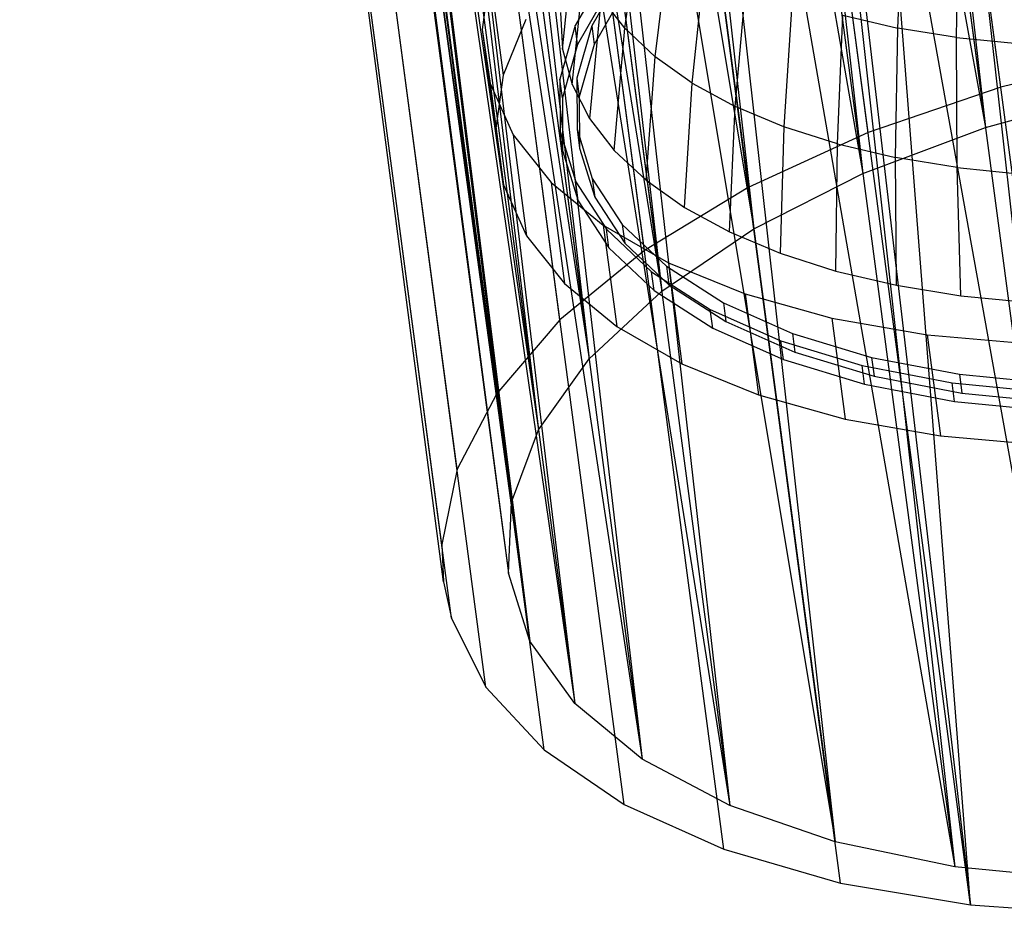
# Model space of a CAD drawing. Extents: x -23.4 to 23.6, y 0.3 to 4.
# Tile 1 of 189: x -23.4 to -22.5, y 0.3 to 1.1. Entities that reach past the tile are written whole.
import ezdxf

# ---------------------------------------------------------------- set-up
doc = ezdxf.new("R2010")
doc.units = 0
doc.header["$MEASUREMENT"] = 0
doc.layers.get('0').update_dxf_attribs({"color": 13, "linetype": 'CONTINUOUS'})

# ---------------------------------------------------------------- blocks, each defined once
blk = doc.blocks.new('FOURTY_V_PM_STL')
at = {"color": 0}
for p, q in [((-22.48815, 1.01971, -3.83189), (-22.86892, 3.8927, -2.15866)), ((-22.48815, 1.01971, -3.83189), (-22.86892, 3.8927, -2.15866)), ((-22.60773, 0.97874, -3.78877), (-22.9885, 3.85174, -2.11554)), ((-22.60773, 0.97874, -3.78877), (-22.9885, 3.85174, -2.11554)), ((-22.71587, 0.92909, -3.72813), (-23.09663, 3.80209, -2.0549)), ((-22.71587, 0.92909, -3.72813), (-23.09663, 3.80209, -2.0549)), ((-22.80945, 0.87219, -3.65171), (-23.19022, 3.74518, -1.97848)), ((-22.80945, 0.87219, -3.65171), (-23.19022, 3.74518, -1.97848)), ((-22.8858, 0.80966, -3.56172), (-23.26657, 3.68265, -1.8885)), ((-22.8858, 0.80966, -3.56172), (-23.26657, 3.68265, -1.8885)), ((-22.94271, 0.74331, -3.46075), (-23.32348, 3.6163, -1.78752)), ((-22.94271, 0.74331, -3.46075), (-23.32348, 3.6163, -1.78752)), ((-22.97854, 0.67505, -3.3517), (-23.35931, 3.54804, -1.67847)), ((-22.97854, 0.67505, -3.3517), (-23.35931, 3.54804, -1.67847)), ((-22.99227, 0.60684, -3.2377), (-23.37304, 3.47983, -1.56447)), ((-22.99227, 0.60684, -3.2377), (-23.37304, 3.47983, -1.56447)), ((-22.9907, 0.57337, -3.17987), (-23.37304, 3.47983, -1.56447)), ((-22.9907, 0.57337, -3.17987), (-23.37304, 3.47983, -1.56447)), ((-22.9835, 0.54064, -3.12204), (-23.36427, 3.41363, -1.44881)), ((-22.9907, 0.57337, -3.17987), (-23.36427, 3.41363, -1.44881)), ((-22.9907, 0.57337, -3.17987), (-23.36427, 3.41363, -1.44881)), ((-22.9835, 0.54064, -3.12204), (-23.36427, 3.41363, -1.44881)), ((-22.95248, 0.47836, -3.00805), (-23.33325, 3.35135, -1.33482)), ((-22.95248, 0.47836, -3.00805), (-23.33325, 3.35135, -1.33482)), ((-22.9001, 0.42179, -2.89899), (-23.28087, 3.29478, -1.22576)), ((-22.9001, 0.42179, -2.89899), (-23.28087, 3.29478, -1.22576)), ((-22.82787, 0.37256, -2.79802), (-23.20864, 3.24555, -1.12479)), ((-22.82787, 0.37256, -2.79802), (-23.20864, 3.24555, -1.12479)), ((-22.73787, 0.33207, -2.70803), (-23.11864, 3.20507, -1.0348)), ((-22.73787, 0.33207, -2.70803), (-23.11864, 3.20507, -1.0348)), ((-22.63269, 0.30151, -2.63162), (-23.01346, 3.17451, -0.95839)), ((-22.63269, 0.30151, -2.63162), (-23.01346, 3.17451, -0.95839)), ((-22.51535, 0.28175, -2.57098), (-22.89612, 3.15474, -0.89775)), ((-22.51535, 0.28175, -2.57098), (-22.89612, 3.15474, -0.89775)), ((-22.69114, 2.68294, -2.79935), (-22.50203, 0.98333, -3.7726)), ((-22.69114, 2.68294, -2.79935), (-22.50203, 0.98333, -3.7726)), ((-22.72588, 2.67229, -2.78895), (-22.50203, 0.98333, -3.7726)), ((-22.72588, 2.67229, -2.78895), (-22.50203, 0.98333, -3.7726)), ((-22.80175, 2.64505, -2.75946), (-22.50203, 0.98333, -3.7726)), ((-22.80175, 2.64505, -2.75946), (-22.50203, 0.98333, -3.7726)), ((-22.80175, 2.64505, -2.75946), (-22.61257, 0.94162, -3.72613)), ((-22.80175, 2.64505, -2.75946), (-22.61257, 0.94162, -3.72613)), ((-22.83642, 2.63057, -2.74249), (-22.61257, 0.94162, -3.72613)), ((-22.83642, 2.63057, -2.74249), (-22.61257, 0.94162, -3.72613)), ((-22.90178, 2.59913, -2.70336), (-22.61257, 0.94162, -3.72613)), ((-22.90178, 2.59913, -2.70336), (-22.61257, 0.94162, -3.72613)), ((-22.90178, 2.59913, -2.70336), (-22.71089, 0.89186, -3.66307)), ((-22.90178, 2.59913, -2.70336), (-22.71089, 0.89186, -3.66307)), ((-22.93473, 2.58082, -2.67942), (-22.71089, 0.89186, -3.66307)), ((-22.93473, 2.58082, -2.67942), (-22.71089, 0.89186, -3.66307)), ((-22.7839, 2.5765, -1.21793), (-22.51535, 0.28175, -2.57098)), ((-22.7839, 2.5765, -1.21793), (-22.51535, 0.28175, -2.57098)), ((-22.51535, 0.28175, -2.57098), (-22.69385, 2.57174, -1.18927)), ((-22.38923, 0.27334, -2.52785), (-22.69385, 2.57174, -1.18927)), ((-22.51535, 0.28175, -2.57098), (-22.69385, 2.57174, -1.18927)), ((-22.38923, 0.27334, -2.52785), (-22.69385, 2.57174, -1.18927)), ((-22.98835, 2.54649, -2.63268), (-22.71089, 0.89186, -3.66307)), ((-22.98835, 2.54649, -2.63268), (-22.71089, 0.89186, -3.66307)), ((-22.98835, 2.54649, -2.63268), (-22.79399, 0.83557, -3.58532)), ((-22.98835, 2.54649, -2.63268), (-22.79399, 0.83557, -3.58532)), ((-23.01783, 2.52452, -2.60168), (-22.79399, 0.83557, -3.58532)), ((-23.01783, 2.52452, -2.60168), (-22.79399, 0.83557, -3.58532)), ((-23.05897, 2.48865, -2.54944), (-22.79399, 0.83557, -3.58532)), ((-23.05897, 2.48865, -2.54944), (-22.79399, 0.83557, -3.58532)), ((-23.05897, 2.48865, -2.54944), (-22.85934, 0.77445, -3.49526)), ((-23.05897, 2.48865, -2.54944), (-22.85934, 0.77445, -3.49526)), ((-23.08319, 2.46341, -2.51161), (-22.85934, 0.77445, -3.49526)), ((-23.08319, 2.46341, -2.51161), (-22.85934, 0.77445, -3.49526)), ((-23.11161, 2.42728, -2.45604), (-22.85934, 0.77445, -3.49526)), ((-23.11161, 2.42728, -2.45604), (-22.85934, 0.77445, -3.49526)), ((-23.11161, 2.42728, -2.45604), (-22.90498, 0.71037, -3.39561)), ((-23.11161, 2.42728, -2.45604), (-22.90498, 0.71037, -3.39561)), ((-23.12882, 2.39932, -2.41196), (-22.90498, 0.71037, -3.39561)), ((-23.12882, 2.39932, -2.41196), (-22.90498, 0.71037, -3.39561)), ((-23.14475, 2.36413, -2.35517), (-22.90498, 0.71037, -3.39561)), ((-23.14475, 2.36413, -2.35517), (-22.90498, 0.71037, -3.39561)), ((-23.14475, 2.36413, -2.35517), (-22.92949, 0.64527, -3.2894)), ((-23.14475, 2.36413, -2.35517), (-22.92949, 0.64527, -3.2894)), ((-23.15334, 2.33422, -2.30576), (-22.92949, 0.64527, -3.2894)), ((-23.15334, 2.33422, -2.30576), (-22.92949, 0.64527, -3.2894)), ((-23.15745, 2.30104, -2.24972), (-22.92949, 0.64527, -3.2894)), ((-23.15745, 2.30104, -2.24972), (-22.92949, 0.64527, -3.2894)), ((-23.15745, 2.30104, -2.24972), (-22.93215, 0.58112, -3.17987)), ((-23.15745, 2.30104, -2.24972), (-22.93215, 0.58112, -3.17987)), ((-23.156, 2.27008, -2.19623), (-22.93215, 0.58112, -3.17987)), ((-23.156, 2.27008, -2.19623), (-22.93215, 0.58112, -3.17987)), ((-23.14934, 2.23981, -2.14274), (-22.93215, 0.58112, -3.17987)), ((-23.14934, 2.23981, -2.14274), (-22.93215, 0.58112, -3.17987)), ((-23.14934, 2.23981, -2.14274), (-22.91288, 0.51989, -3.07034)), ((-23.14934, 2.23981, -2.14274), (-22.91288, 0.51989, -3.07034)), ((-23.13672, 2.20884, -2.0867), (-22.91288, 0.51989, -3.07034)), ((-23.13672, 2.20884, -2.0867), (-22.91288, 0.51989, -3.07034)), ((-23.12064, 2.1822, -2.03729), (-22.91288, 0.51989, -3.07034)), ((-23.12064, 2.1822, -2.03729), (-22.91288, 0.51989, -3.07034)), ((-23.12064, 2.1822, -2.03729), (-22.87224, 0.46342, -2.96414)), ((-23.12064, 2.1822, -2.03729), (-22.87224, 0.46342, -2.96414)), ((-23.09609, 2.15237, -1.98049), (-22.87224, 0.46342, -2.96414)), ((-23.09609, 2.15237, -1.98049), (-22.87224, 0.46342, -2.96414)), ((-23.07219, 2.12987, -1.93641), (-22.87224, 0.46342, -2.96414)), ((-23.07219, 2.12987, -1.93641), (-22.87224, 0.46342, -2.96414)), ((-23.07219, 2.12987, -1.93641), (-22.8115, 0.41344, -2.86449)), ((-23.07219, 2.12987, -1.93641), (-22.8115, 0.41344, -2.86449)), ((-23.03534, 2.10239, -1.88084), (-22.8115, 0.41344, -2.86449)), ((-23.03534, 2.10239, -1.88084), (-22.8115, 0.41344, -2.86449)), ((-23.00538, 2.08433, -1.84301), (-22.8115, 0.41344, -2.86449)), ((-23.00538, 2.08433, -1.84301), (-22.8115, 0.41344, -2.86449)), ((-23.00538, 2.08433, -1.84301), (-22.73247, 0.37146, -2.77442)), ((-23.00538, 2.08433, -1.84301), (-22.73247, 0.37146, -2.77442)), ((-22.95632, 2.06041, -1.79078), (-22.73247, 0.37146, -2.77442)), ((-22.95632, 2.06041, -1.79078), (-22.73247, 0.37146, -2.77442)), ((-22.92213, 2.04688, -1.75978), (-22.73247, 0.37146, -2.77442)), ((-22.92213, 2.04688, -1.75978), (-22.73247, 0.37146, -2.77442)), ((-22.92213, 2.04688, -1.75978), (-22.63758, 0.33875, -2.69668)), ((-22.92213, 2.04688, -1.75978), (-22.63758, 0.33875, -2.69668)), ((-22.86142, 2.02771, -1.71303), (-22.63758, 0.33875, -2.69668)), ((-22.86142, 2.02771, -1.71303), (-22.63758, 0.33875, -2.69668)), ((-22.82484, 2.01861, -1.68909), (-22.63758, 0.33875, -2.69668)), ((-22.82484, 2.01861, -1.68909), (-22.63758, 0.33875, -2.69668)), ((-22.82484, 2.01861, -1.68909), (-22.5297, 0.31632, -2.63361)), ((-22.82484, 2.01861, -1.68909), (-22.5297, 0.31632, -2.63361)), ((-22.75354, 2.00528, -1.64997), (-22.5297, 0.31632, -2.63361)), ((-22.75354, 2.00528, -1.64997), (-22.5297, 0.31632, -2.63361)), ((-22.7163, 2.00033, -1.633), (-22.5297, 0.31632, -2.63361)), ((-22.7163, 2.00033, -1.633), (-22.5297, 0.31632, -2.63361)), ((-22.7163, 2.00033, -1.633), (-22.41211, 0.30484, -2.58715)), ((-22.7163, 2.00033, -1.633), (-22.41211, 0.30484, -2.58715)), ((-22.63595, 1.9938, -1.6035), (-22.41211, 0.30484, -2.58715)), ((-22.63595, 1.9938, -1.6035), (-22.41211, 0.30484, -2.58715)), ((-22.59964, 1.99256, -1.59311), (-22.41211, 0.30484, -2.58715)), ((-22.59964, 1.99256, -1.59311), (-22.41211, 0.30484, -2.58715)), ((-22.58095, 1.07292, -2.38875), (-22.57559, 1.19116, -2.35691)), ((-22.58095, 1.07292, -2.38875), (-22.57559, 1.19116, -2.35691)), ((-22.82729, 1.07268, -2.68144), (-22.81219, 1.1834, -2.63108)), ((-22.82729, 1.07268, -2.68144), (-22.81219, 1.1834, -2.63108)), ((-22.52821, 1.06431, -2.36198), (-22.52633, 1.18313, -2.33191)), ((-22.52821, 1.06431, -2.36198), (-22.52633, 1.18313, -2.33191)), ((-22.88354, 1.05392, -2.90187), (-22.87209, 1.1604, -2.84225)), ((-22.88354, 1.05392, -2.90187), (-22.87209, 1.1604, -2.84225)), ((-22.79978, 1.04687, -2.63087), (-22.78612, 1.15896, -2.58317)), ((-22.79978, 1.04687, -2.63087), (-22.78612, 1.15896, -2.58317)), ((-22.87474, 1.02198, -2.84503), (-22.86366, 1.12977, -2.78774)), ((-22.87474, 1.02198, -2.84503), (-22.86366, 1.12977, -2.78774)), ((-22.76643, 1.02328, -2.58277), (-22.75453, 1.13661, -2.53762)), ((-22.76643, 1.02328, -2.58277), (-22.75453, 1.13661, -2.53762)), ((-22.9492, 1.12152, -3.0329), (-22.95599, 1.0715, -2.94855)), ((-22.9492, 1.12152, -3.0329), (-22.95599, 1.0715, -2.94855)), ((-22.9492, 1.12152, -3.0329), (-22.93711, 1.03026, -3.08605)), ((-22.9492, 1.12152, -3.0329), (-22.93711, 1.03026, -3.08605)), ((-22.84463, 1.1231, -3.18503), (-22.87203, 1.07509, -3.10883)), ((-22.84463, 1.1231, -3.18503), (-22.87203, 1.07509, -3.10883)), ((-22.83038, 1.12169, -3.17937), (-22.85711, 1.07485, -3.10503)), ((-22.83038, 1.12169, -3.17937), (-22.85711, 1.07485, -3.10503)), ((-22.72763, 1.00218, -2.53771), (-22.71778, 1.11662, -2.49494)), ((-22.72763, 1.00218, -2.53771), (-22.71778, 1.11662, -2.49494)), ((-22.84239, 1.1062, -3.19488), (-22.86979, 1.05819, -3.11867)), ((-22.84239, 1.1062, -3.19488), (-22.86979, 1.05819, -3.11867)), ((-22.82814, 1.10479, -3.18922), (-22.85487, 1.05795, -3.11487)), ((-22.82814, 1.10479, -3.18922), (-22.85487, 1.05795, -3.11487)), ((-22.84867, 1.10042, -2.73393), (-22.85911, 0.99137, -2.78892)), ((-22.84867, 1.10042, -2.73393), (-22.85911, 0.99137, -2.78892)), ((-22.82729, 1.07268, -2.68144), (-22.84867, 1.10042, -2.73393)), ((-22.82729, 1.07268, -2.68144), (-22.84867, 1.10042, -2.73393)), ((-22.67627, 1.09922, -2.45561), (-22.68381, 0.98381, -2.49619)), ((-22.67627, 1.09922, -2.45561), (-22.68381, 0.98381, -2.49619)), ((-22.8854, 1.08683, -2.95881), (-22.88354, 1.05392, -2.90187)), ((-22.8854, 1.08683, -2.95881), (-22.88354, 1.05392, -2.90187)), ((-22.63548, 0.96837, -2.45869), (-22.63049, 1.08459, -2.42007)), ((-22.63548, 0.96837, -2.45869), (-22.63049, 1.08459, -2.42007)), ((-22.63049, 1.08459, -2.42007), (-22.58095, 1.07292, -2.38875)), ((-22.63049, 1.08459, -2.42007), (-22.58095, 1.07292, -2.38875)), ((-22.91652, 1.08066, -3.1679), (-22.93711, 1.03026, -3.08605)), ((-22.91652, 1.08066, -3.1679), (-22.93711, 1.03026, -3.08605)), ((-22.87203, 1.07509, -3.10883), (-22.8858, 1.02686, -3.02915)), ((-22.87203, 1.07509, -3.10883), (-22.8858, 1.02686, -3.02915)), ((-22.86979, 1.05819, -3.11867), (-22.87203, 1.07509, -3.10883)), ((-22.86979, 1.05819, -3.11867), (-22.87203, 1.07509, -3.10883)), ((-22.85711, 1.07485, -3.10503), (-22.87055, 1.0278, -3.0273)), ((-22.85711, 1.07485, -3.10503), (-22.87055, 1.0278, -3.0273)), ((-22.85711, 1.07485, -3.10503), (-22.85487, 1.05795, -3.11487)), ((-22.85711, 1.07485, -3.10503), (-22.85487, 1.05795, -3.11487)), ((-22.95599, 1.0715, -2.94855), (-22.94885, 1.02287, -2.86342)), ((-22.95599, 1.0715, -2.94855), (-22.94885, 1.02287, -2.86342)), ((-22.95599, 1.0715, -2.94855), (-22.9439, 0.98024, -3.0017)), ((-22.95599, 1.0715, -2.94855), (-22.9439, 0.98024, -3.0017)), ((-22.83683, 0.96245, -2.73419), (-22.82729, 1.07268, -2.68144)), ((-22.83683, 0.96245, -2.73419), (-22.82729, 1.07268, -2.68144)), ((-22.82729, 1.07268, -2.68144), (-22.79978, 1.04687, -2.63087)), ((-22.82729, 1.07268, -2.68144), (-22.79978, 1.04687, -2.63087)), ((-22.58318, 0.95604, -2.42562), (-22.58095, 1.07292, -2.38875)), ((-22.58318, 0.95604, -2.42562), (-22.58095, 1.07292, -2.38875)), ((-22.52821, 1.06431, -2.36198), (-22.58095, 1.07292, -2.38875)), ((-22.52821, 1.06431, -2.36198), (-22.58095, 1.07292, -2.38875)), ((-22.86979, 1.05819, -3.11867), (-22.88356, 1.00996, -3.03899)), ((-22.86979, 1.05819, -3.11867), (-22.88356, 1.00996, -3.03899)), ((-22.85487, 1.05795, -3.11487), (-22.86831, 1.0109, -3.03714)), ((-22.85487, 1.05795, -3.11487), (-22.86831, 1.0109, -3.03714)), ((-22.5275, 0.94696, -2.39735), (-22.52821, 1.06431, -2.36198)), ((-22.52821, 1.06431, -2.36198), (-22.47286, 1.05889, -2.34007)), ((-22.52821, 1.06431, -2.36198), (-22.47286, 1.05889, -2.34007)), ((-22.5275, 0.94696, -2.39735), (-22.52821, 1.06431, -2.36198)), ((-22.88354, 1.05392, -2.90187), (-22.87474, 1.02198, -2.84503)), ((-22.88354, 1.05392, -2.90187), (-22.87474, 1.02198, -2.84503)), ((-22.36058, 1.0508, -3.85626), (-22.48815, 1.01971, -3.83189)), ((-22.36058, 1.0508, -3.85626), (-22.48815, 1.01971, -3.83189)), ((-22.80813, 0.93554, -2.68145), (-22.79978, 1.04687, -2.63087)), ((-22.80813, 0.93554, -2.68145), (-22.79978, 1.04687, -2.63087)), ((-22.76643, 1.02328, -2.58277), (-22.79978, 1.04687, -2.63087)), ((-22.76643, 1.02328, -2.58277), (-22.79978, 1.04687, -2.63087)), ((-22.93711, 1.03026, -3.08605), (-22.9439, 0.98024, -3.0017)), ((-22.93711, 1.03026, -3.08605), (-22.9439, 0.98024, -3.0017)), ((-22.94885, 1.02287, -2.86342), (-22.92791, 0.97662, -2.77924)), ((-22.94885, 1.02287, -2.86342), (-22.92791, 0.97662, -2.77924)), ((-22.94885, 1.02287, -2.86342), (-22.93675, 0.93161, -2.91657)), ((-22.94885, 1.02287, -2.86342), (-22.93675, 0.93161, -2.91657)), ((-22.88356, 1.00996, -3.03899), (-22.8858, 1.02686, -3.02915)), ((-22.8858, 1.02686, -3.02915), (-22.88563, 0.97949, -2.94779)), ((-22.88356, 1.00996, -3.03899), (-22.8858, 1.02686, -3.02915)), ((-22.8858, 1.02686, -3.02915), (-22.88563, 0.97949, -2.94779)), ((-22.87474, 1.02198, -2.84503), (-22.85911, 0.99137, -2.78892)), ((-22.87474, 1.02198, -2.84503), (-22.85911, 0.99137, -2.78892)), ((-22.87055, 1.0278, -3.0273), (-22.87038, 0.98159, -2.94793)), ((-22.87055, 1.0278, -3.0273), (-22.87038, 0.98159, -2.94793)), ((-22.87055, 1.0278, -3.0273), (-22.86831, 1.0109, -3.03714)), ((-22.87055, 1.0278, -3.0273), (-22.86831, 1.0109, -3.03714)), ((-22.77336, 0.91094, -2.6313), (-22.76643, 1.02328, -2.58277)), ((-22.77336, 0.91094, -2.6313), (-22.76643, 1.02328, -2.58277)), ((-22.76643, 1.02328, -2.58277), (-22.72763, 1.00218, -2.53771)), ((-22.76643, 1.02328, -2.58277), (-22.72763, 1.00218, -2.53771)), ((-22.48815, 1.01971, -3.83189), (-22.60773, 0.97874, -3.78877)), ((-22.48815, 1.01971, -3.83189), (-22.60773, 0.97874, -3.78877)), ((-22.50203, 0.98333, -3.7726), (-22.38262, 1.01573, -3.80106)), ((-22.50203, 0.98333, -3.7726), (-22.38262, 1.01573, -3.80106)), ((-22.88356, 1.00996, -3.03899), (-22.88339, 0.96259, -2.95763)), ((-22.88356, 1.00996, -3.03899), (-22.88339, 0.96259, -2.95763)), ((-22.86831, 1.0109, -3.03714), (-22.86814, 0.96469, -2.95777)), ((-22.86831, 1.0109, -3.03714), (-22.86814, 0.96469, -2.95777)), ((-22.7329, 0.88894, -2.58432), (-22.72763, 1.00218, -2.53771)), ((-22.7329, 0.88894, -2.58432), (-22.72763, 1.00218, -2.53771)), ((-22.68381, 0.98381, -2.49619), (-22.72763, 1.00218, -2.53771)), ((-22.68381, 0.98381, -2.49619), (-22.72763, 1.00218, -2.53771)), ((-22.85911, 0.99137, -2.78892), (-22.83683, 0.96245, -2.73419)), ((-22.85911, 0.99137, -2.78892), (-22.83683, 0.96245, -2.73419)), ((-22.9439, 0.98024, -3.0017), (-22.93675, 0.93161, -2.91657)), ((-22.9439, 0.98024, -3.0017), (-22.93675, 0.93161, -2.91657)), ((-22.88339, 0.96259, -2.95763), (-22.88563, 0.97949, -2.94779)), ((-22.88563, 0.97949, -2.94779), (-22.87152, 0.93405, -2.86655)), ((-22.88339, 0.96259, -2.95763), (-22.88563, 0.97949, -2.94779)), ((-22.88563, 0.97949, -2.94779), (-22.87152, 0.93405, -2.86655)), ((-22.87038, 0.98159, -2.94793), (-22.85661, 0.93726, -2.86867)), ((-22.87038, 0.98159, -2.94793), (-22.85661, 0.93726, -2.86867)), ((-22.87038, 0.98159, -2.94793), (-22.86814, 0.96469, -2.95777)), ((-22.87038, 0.98159, -2.94793), (-22.86814, 0.96469, -2.95777)), ((-22.60773, 0.97874, -3.78877), (-22.71587, 0.92909, -3.72813)), ((-22.60773, 0.97874, -3.78877), (-22.71587, 0.92909, -3.72813)), ((-22.68381, 0.98381, -2.49619), (-22.68721, 0.86978, -2.54102)), ((-22.68381, 0.98381, -2.49619), (-22.68721, 0.86978, -2.54102)), ((-22.63548, 0.96837, -2.45869), (-22.68381, 0.98381, -2.49619)), ((-22.63548, 0.96837, -2.45869), (-22.68381, 0.98381, -2.49619)), ((-22.61257, 0.94162, -3.72613), (-22.50203, 0.98333, -3.7726)), ((-22.61257, 0.94162, -3.72613), (-22.50203, 0.98333, -3.7726)), ((-22.92791, 0.97662, -2.77924), (-22.89361, 0.93369, -2.69773)), ((-22.92791, 0.97662, -2.77924), (-22.89361, 0.93369, -2.69773)), ((-22.92791, 0.97662, -2.77924), (-22.91582, 0.88536, -2.83239)), ((-22.92791, 0.97662, -2.77924), (-22.91582, 0.88536, -2.83239)), ((-22.63681, 0.85368, -2.50191), (-22.63548, 0.96837, -2.45869)), ((-22.63681, 0.85368, -2.50191), (-22.63548, 0.96837, -2.45869)), ((-22.63548, 0.96837, -2.45869), (-22.58318, 0.95604, -2.42562)), ((-22.63548, 0.96837, -2.45869), (-22.58318, 0.95604, -2.42562)), ((-22.88339, 0.96259, -2.95763), (-22.86928, 0.91715, -2.87639)), ((-22.88339, 0.96259, -2.95763), (-22.86928, 0.91715, -2.87639)), ((-22.86814, 0.96469, -2.95777), (-22.85437, 0.92036, -2.87851)), ((-22.86814, 0.96469, -2.95777), (-22.85437, 0.92036, -2.87851)), ((-22.83683, 0.96245, -2.73419), (-22.80813, 0.93554, -2.68145)), ((-22.83683, 0.96245, -2.73419), (-22.80813, 0.93554, -2.68145)), ((-22.58227, 0.84082, -2.46742), (-22.58318, 0.95604, -2.42562)), ((-22.5275, 0.94696, -2.39735), (-22.58318, 0.95604, -2.42562)), ((-22.58227, 0.84082, -2.46742), (-22.58318, 0.95604, -2.42562)), ((-22.5275, 0.94696, -2.39735), (-22.58318, 0.95604, -2.42562)), ((-22.71089, 0.89186, -3.66307), (-22.61257, 0.94162, -3.72613)), ((-22.71089, 0.89186, -3.66307), (-22.61257, 0.94162, -3.72613)), ((-22.52422, 0.83135, -2.43795), (-22.5275, 0.94696, -2.39735)), ((-22.5275, 0.94696, -2.39735), (-22.46908, 0.94123, -2.37422)), ((-22.5275, 0.94696, -2.39735), (-22.46908, 0.94123, -2.37422)), ((-22.52422, 0.83135, -2.43795), (-22.5275, 0.94696, -2.39735)), ((-22.89361, 0.93369, -2.69773), (-22.84665, 0.89496, -2.62054)), ((-22.89361, 0.93369, -2.69773), (-22.84665, 0.89496, -2.62054)), ((-22.89361, 0.93369, -2.69773), (-22.88152, 0.84243, -2.75088)), ((-22.89361, 0.93369, -2.69773), (-22.88152, 0.84243, -2.75088)), ((-22.86928, 0.91715, -2.87639), (-22.87152, 0.93405, -2.86655)), ((-22.87152, 0.93405, -2.86655), (-22.84378, 0.89154, -2.78725)), ((-22.86928, 0.91715, -2.87639), (-22.87152, 0.93405, -2.86655)), ((-22.87152, 0.93405, -2.86655), (-22.84378, 0.89154, -2.78725)), ((-22.85661, 0.93726, -2.86867), (-22.82956, 0.89579, -2.79131)), ((-22.85661, 0.93726, -2.86867), (-22.82956, 0.89579, -2.79131)), ((-22.85661, 0.93726, -2.86867), (-22.85437, 0.92036, -2.87851)), ((-22.85661, 0.93726, -2.86867), (-22.85437, 0.92036, -2.87851)), ((-22.80813, 0.93554, -2.68145), (-22.77336, 0.91094, -2.6313)), ((-22.80813, 0.93554, -2.68145), (-22.77336, 0.91094, -2.6313)), ((-22.93675, 0.93161, -2.91657), (-22.91582, 0.88536, -2.83239)), ((-22.93675, 0.93161, -2.91657), (-22.91582, 0.88536, -2.83239)), ((-22.71587, 0.92909, -3.72813), (-22.80945, 0.87219, -3.65171)), ((-22.71587, 0.92909, -3.72813), (-22.80945, 0.87219, -3.65171)), ((-22.86928, 0.91715, -2.87639), (-22.84154, 0.87464, -2.79709)), ((-22.86928, 0.91715, -2.87639), (-22.84154, 0.87464, -2.79709)), ((-22.85437, 0.92036, -2.87851), (-22.82732, 0.87889, -2.80116)), ((-22.85437, 0.92036, -2.87851), (-22.82732, 0.87889, -2.80116)), ((-22.77336, 0.91094, -2.6313), (-22.7329, 0.88894, -2.58432)), ((-22.77336, 0.91094, -2.6313), (-22.7329, 0.88894, -2.58432)), ((-22.84665, 0.89496, -2.62054), (-22.78798, 0.86122, -2.54925)), ((-22.84665, 0.89496, -2.62054), (-22.78798, 0.86122, -2.54925)), ((-22.84665, 0.89496, -2.62054), (-22.83456, 0.8037, -2.67369)), ((-22.84665, 0.89496, -2.62054), (-22.83456, 0.8037, -2.67369)), ((-22.84154, 0.87464, -2.79709), (-22.84378, 0.89154, -2.78725)), ((-22.84378, 0.89154, -2.78725), (-22.80305, 0.85292, -2.71167)), ((-22.84154, 0.87464, -2.79709), (-22.84378, 0.89154, -2.78725)), ((-22.84378, 0.89154, -2.78725), (-22.80305, 0.85292, -2.71167)), ((-22.82956, 0.89579, -2.79131), (-22.78981, 0.85812, -2.71758)), ((-22.82956, 0.89579, -2.79131), (-22.78981, 0.85812, -2.71758)), ((-22.82956, 0.89579, -2.79131), (-22.82732, 0.87889, -2.80116)), ((-22.82956, 0.89579, -2.79131), (-22.82732, 0.87889, -2.80116)), ((-22.79399, 0.83557, -3.58532), (-22.71089, 0.89186, -3.66307)), ((-22.79399, 0.83557, -3.58532), (-22.71089, 0.89186, -3.66307)), ((-22.7329, 0.88894, -2.58432), (-22.68721, 0.86978, -2.54102)), ((-22.7329, 0.88894, -2.58432), (-22.68721, 0.86978, -2.54102)), ((-22.91582, 0.88536, -2.83239), (-22.88152, 0.84243, -2.75088)), ((-22.91582, 0.88536, -2.83239), (-22.88152, 0.84243, -2.75088)), ((-22.80945, 0.87219, -3.65171), (-22.8858, 0.80966, -3.56172)), ((-22.80945, 0.87219, -3.65171), (-22.8858, 0.80966, -3.56172)), ((-22.84154, 0.87464, -2.79709), (-22.80081, 0.83602, -2.72151)), ((-22.84154, 0.87464, -2.79709), (-22.80081, 0.83602, -2.72151)), ((-22.82732, 0.87889, -2.80116), (-22.78757, 0.84122, -2.72742)), ((-22.82732, 0.87889, -2.80116), (-22.78757, 0.84122, -2.72742)), ((-22.68721, 0.86978, -2.54102), (-22.63681, 0.85368, -2.50191)), ((-22.68721, 0.86978, -2.54102), (-22.63681, 0.85368, -2.50191)), ((-22.80081, 0.83602, -2.72151), (-22.80305, 0.85292, -2.71167)), ((-22.80305, 0.85292, -2.71167), (-22.75021, 0.81905, -2.64149)), ((-22.80081, 0.83602, -2.72151), (-22.80305, 0.85292, -2.71167)), ((-22.80305, 0.85292, -2.71167), (-22.75021, 0.81905, -2.64149)), ((-22.78981, 0.85812, -2.71758), (-22.73827, 0.82508, -2.64911)), ((-22.78981, 0.85812, -2.71758), (-22.73827, 0.82508, -2.64911)), ((-22.78981, 0.85812, -2.71758), (-22.78757, 0.84122, -2.72742)), ((-22.78981, 0.85812, -2.71758), (-22.78757, 0.84122, -2.72742)), ((-22.78798, 0.86122, -2.54925), (-22.71879, 0.83314, -2.48531)), ((-22.78798, 0.86122, -2.54925), (-22.71879, 0.83314, -2.48531)), ((-22.78798, 0.86122, -2.54925), (-22.77589, 0.76996, -2.6024)), ((-22.78798, 0.86122, -2.54925), (-22.77589, 0.76996, -2.6024)), ((-22.63681, 0.85368, -2.50191), (-22.58227, 0.84082, -2.46742)), ((-22.63681, 0.85368, -2.50191), (-22.58227, 0.84082, -2.46742)), ((-22.88152, 0.84243, -2.75088), (-22.83456, 0.8037, -2.67369)), ((-22.88152, 0.84243, -2.75088), (-22.83456, 0.8037, -2.67369)), ((-22.85934, 0.77445, -3.49526), (-22.79399, 0.83557, -3.58532)), ((-22.85934, 0.77445, -3.49526), (-22.79399, 0.83557, -3.58532)), ((-22.80081, 0.83602, -2.72151), (-22.74797, 0.80215, -2.65133)), ((-22.80081, 0.83602, -2.72151), (-22.74797, 0.80215, -2.65133)), ((-22.78757, 0.84122, -2.72742), (-22.73603, 0.80818, -2.65896)), ((-22.78757, 0.84122, -2.72742), (-22.73603, 0.80818, -2.65896)), ((-22.58227, 0.84082, -2.46742), (-22.52422, 0.83135, -2.43795)), ((-22.58227, 0.84082, -2.46742), (-22.52422, 0.83135, -2.43795)), ((-22.71879, 0.83314, -2.48531), (-22.6405, 0.81132, -2.43001)), ((-22.71879, 0.83314, -2.48531), (-22.6405, 0.81132, -2.43001)), ((-22.71879, 0.83314, -2.48531), (-22.7067, 0.74188, -2.53846)), ((-22.71879, 0.83314, -2.48531), (-22.7067, 0.74188, -2.53846)), ((-22.52422, 0.83135, -2.43795), (-22.46329, 0.82538, -2.41384)), ((-22.52422, 0.83135, -2.43795), (-22.46329, 0.82538, -2.41384)), ((-22.74797, 0.80215, -2.65133), (-22.75021, 0.81905, -2.64149)), ((-22.75021, 0.81905, -2.64149), (-22.68647, 0.79069, -2.57828)), ((-22.74797, 0.80215, -2.65133), (-22.75021, 0.81905, -2.64149)), ((-22.75021, 0.81905, -2.64149), (-22.68647, 0.79069, -2.57828)), ((-22.73827, 0.82508, -2.64911), (-22.67608, 0.7974, -2.58745)), ((-22.73827, 0.82508, -2.64911), (-22.67608, 0.7974, -2.58745)), ((-22.73827, 0.82508, -2.64911), (-22.73603, 0.80818, -2.65896)), ((-22.73827, 0.82508, -2.64911), (-22.73603, 0.80818, -2.65896)), ((-22.8858, 0.80966, -3.56172), (-22.94271, 0.74331, -3.46075)), ((-22.8858, 0.80966, -3.56172), (-22.94271, 0.74331, -3.46075)), ((-22.73603, 0.80818, -2.65896), (-22.67384, 0.7805, -2.59729)), ((-22.73603, 0.80818, -2.65896), (-22.67384, 0.7805, -2.59729)), ((-22.6405, 0.81132, -2.43001), (-22.5547, 0.79618, -2.38449)), ((-22.6405, 0.81132, -2.43001), (-22.5547, 0.79618, -2.38449)), ((-22.6405, 0.81132, -2.43001), (-22.62841, 0.72006, -2.48316)), ((-22.6405, 0.81132, -2.43001), (-22.62841, 0.72006, -2.48316)), ((-22.83456, 0.8037, -2.67369), (-22.77589, 0.76996, -2.6024)), ((-22.83456, 0.8037, -2.67369), (-22.77589, 0.76996, -2.6024)), ((-22.74797, 0.80215, -2.65133), (-22.68423, 0.77379, -2.58812)), ((-22.74797, 0.80215, -2.65133), (-22.68423, 0.77379, -2.58812)), ((-22.68423, 0.77379, -2.58812), (-22.68647, 0.79069, -2.57828)), ((-22.68647, 0.79069, -2.57828), (-22.61323, 0.76846, -2.52345)), ((-22.68423, 0.77379, -2.58812), (-22.68647, 0.79069, -2.57828)), ((-22.68647, 0.79069, -2.57828), (-22.61323, 0.76846, -2.52345)), ((-22.67608, 0.7974, -2.58745), (-22.60464, 0.77572, -2.53396)), ((-22.67608, 0.7974, -2.58745), (-22.60464, 0.77572, -2.53396)), ((-22.67608, 0.7974, -2.58745), (-22.67384, 0.7805, -2.59729)), ((-22.67608, 0.7974, -2.58745), (-22.67384, 0.7805, -2.59729)), ((-22.5547, 0.79618, -2.38449), (-22.46313, 0.78804, -2.34968)), ((-22.5547, 0.79618, -2.38449), (-22.46313, 0.78804, -2.34968)), ((-22.5547, 0.79618, -2.38449), (-22.54261, 0.70492, -2.43764)), ((-22.5547, 0.79618, -2.38449), (-22.54261, 0.70492, -2.43764)), ((-22.90498, 0.71037, -3.39561), (-22.85934, 0.77445, -3.49526)), ((-22.90498, 0.71037, -3.39561), (-22.85934, 0.77445, -3.49526)), ((-22.68423, 0.77379, -2.58812), (-22.61099, 0.75156, -2.53329)), ((-22.68423, 0.77379, -2.58812), (-22.61099, 0.75156, -2.53329)), ((-22.67384, 0.7805, -2.59729), (-22.6024, 0.75882, -2.5438)), ((-22.67384, 0.7805, -2.59729), (-22.6024, 0.75882, -2.5438)), ((-22.60464, 0.77572, -2.53396), (-22.52553, 0.76051, -2.48984)), ((-22.60464, 0.77572, -2.53396), (-22.52553, 0.76051, -2.48984)), ((-22.60464, 0.77572, -2.53396), (-22.6024, 0.75882, -2.5438)), ((-22.60464, 0.77572, -2.53396), (-22.6024, 0.75882, -2.5438)), ((-22.77589, 0.76996, -2.6024), (-22.7067, 0.74188, -2.53846)), ((-22.77589, 0.76996, -2.6024), (-22.7067, 0.74188, -2.53846)), ((-22.61099, 0.75156, -2.53329), (-22.61323, 0.76846, -2.52345)), ((-22.61323, 0.76846, -2.52345), (-22.53214, 0.75287, -2.47823)), ((-22.61099, 0.75156, -2.53329), (-22.61323, 0.76846, -2.52345)), ((-22.61323, 0.76846, -2.52345), (-22.53214, 0.75287, -2.47823)), ((-22.6024, 0.75882, -2.5438), (-22.52329, 0.74361, -2.49968)), ((-22.6024, 0.75882, -2.5438), (-22.52329, 0.74361, -2.49968)), ((-22.52553, 0.76051, -2.48984), (-22.44052, 0.75212, -2.45608)), ((-22.52553, 0.76051, -2.48984), (-22.44052, 0.75212, -2.45608)), ((-22.52553, 0.76051, -2.48984), (-22.52329, 0.74361, -2.49968)), ((-22.52553, 0.76051, -2.48984), (-22.52329, 0.74361, -2.49968)), ((-22.61099, 0.75156, -2.53329), (-22.5299, 0.73597, -2.48807)), ((-22.61099, 0.75156, -2.53329), (-22.5299, 0.73597, -2.48807)), ((-22.5299, 0.73597, -2.48807), (-22.53214, 0.75287, -2.47823)), ((-22.53214, 0.75287, -2.47823), (-22.44501, 0.74426, -2.44362)), ((-22.5299, 0.73597, -2.48807), (-22.53214, 0.75287, -2.47823)), ((-22.53214, 0.75287, -2.47823), (-22.44501, 0.74426, -2.44362)), ((-22.94271, 0.74331, -3.46075), (-22.97854, 0.67505, -3.3517)), ((-22.94271, 0.74331, -3.46075), (-22.97854, 0.67505, -3.3517)), ((-22.7067, 0.74188, -2.53846), (-22.62841, 0.72006, -2.48316)), ((-22.7067, 0.74188, -2.53846), (-22.62841, 0.72006, -2.48316)), ((-22.52329, 0.74361, -2.49968), (-22.43828, 0.73522, -2.46592)), ((-22.52329, 0.74361, -2.49968), (-22.43828, 0.73522, -2.46592)), ((-22.5299, 0.73597, -2.48807), (-22.44277, 0.72736, -2.45346)), ((-22.5299, 0.73597, -2.48807), (-22.44277, 0.72736, -2.45346)), ((-22.62841, 0.72006, -2.48316), (-22.54261, 0.70492, -2.43764)), ((-22.62841, 0.72006, -2.48316), (-22.54261, 0.70492, -2.43764)), ((-22.92949, 0.64527, -3.2894), (-22.90498, 0.71037, -3.39561)), ((-22.92949, 0.64527, -3.2894), (-22.90498, 0.71037, -3.39561)), ((-22.54261, 0.70492, -2.43764), (-22.45104, 0.69678, -2.40283)), ((-22.54261, 0.70492, -2.43764), (-22.45104, 0.69678, -2.40283)), ((-22.97854, 0.67505, -3.3517), (-22.99227, 0.60684, -3.2377)), ((-22.97854, 0.67505, -3.3517), (-22.99227, 0.60684, -3.2377)), ((-22.93215, 0.58112, -3.17987), (-22.92949, 0.64527, -3.2894)), ((-22.93215, 0.58112, -3.17987), (-22.92949, 0.64527, -3.2894)), ((-22.99227, 0.60684, -3.2377), (-22.9907, 0.57337, -3.17987)), ((-22.99227, 0.60684, -3.2377), (-22.9907, 0.57337, -3.17987)), ((-22.91288, 0.51989, -3.07034), (-22.93215, 0.58112, -3.17987)), ((-22.91288, 0.51989, -3.07034), (-22.93215, 0.58112, -3.17987)), ((-22.9907, 0.57337, -3.17987), (-22.9835, 0.54064, -3.12204)), ((-22.9907, 0.57337, -3.17987), (-22.9835, 0.54064, -3.12204)), ((-22.9835, 0.54064, -3.12204), (-22.95248, 0.47836, -3.00805)), ((-22.9835, 0.54064, -3.12204), (-22.95248, 0.47836, -3.00805)), ((-22.87224, 0.46342, -2.96414), (-22.91288, 0.51989, -3.07034)), ((-22.87224, 0.46342, -2.96414), (-22.91288, 0.51989, -3.07034)), ((-22.95248, 0.47836, -3.00805), (-22.9001, 0.42179, -2.89899)), ((-22.95248, 0.47836, -3.00805), (-22.9001, 0.42179, -2.89899)), ((-22.8115, 0.41344, -2.86449), (-22.87224, 0.46342, -2.96414)), ((-22.8115, 0.41344, -2.86449), (-22.87224, 0.46342, -2.96414)), ((-22.9001, 0.42179, -2.89899), (-22.82787, 0.37256, -2.79802)), ((-22.9001, 0.42179, -2.89899), (-22.82787, 0.37256, -2.79802)), ((-22.73247, 0.37146, -2.77442), (-22.8115, 0.41344, -2.86449)), ((-22.73247, 0.37146, -2.77442), (-22.8115, 0.41344, -2.86449)), ((-22.82787, 0.37256, -2.79802), (-22.73787, 0.33207, -2.70803)), ((-22.82787, 0.37256, -2.79802), (-22.73787, 0.33207, -2.70803)), ((-22.63758, 0.33875, -2.69668), (-22.73247, 0.37146, -2.77442)), ((-22.63758, 0.33875, -2.69668), (-22.73247, 0.37146, -2.77442)), ((-22.5297, 0.31632, -2.63361), (-22.63758, 0.33875, -2.69668)), ((-22.5297, 0.31632, -2.63361), (-22.63758, 0.33875, -2.69668)), ((-22.73787, 0.33207, -2.70803), (-22.63269, 0.30151, -2.63162)), ((-22.73787, 0.33207, -2.70803), (-22.63269, 0.30151, -2.63162)), ((-22.41211, 0.30484, -2.58715), (-22.5297, 0.31632, -2.63361)), ((-22.41211, 0.30484, -2.58715), (-22.5297, 0.31632, -2.63361)), ((-22.63269, 0.30151, -2.63162), (-22.51535, 0.28175, -2.57098)), ((-22.63269, 0.30151, -2.63162), (-22.51535, 0.28175, -2.57098)), ((-22.51535, 0.28175, -2.57098), (-22.38923, 0.27334, -2.52785)), ((-22.51535, 0.28175, -2.57098), (-22.38923, 0.27334, -2.52785))]:
    blk.add_line(p, q, dxfattribs=at)

msp = doc.modelspace()

# ---------------------------------------------------------------- block references
at = {"color": 0}
msp.add_blockref('FOURTY_V_PM_STL', (0, 0), dxfattribs=at)

doc.saveas('drawing.dxf')
